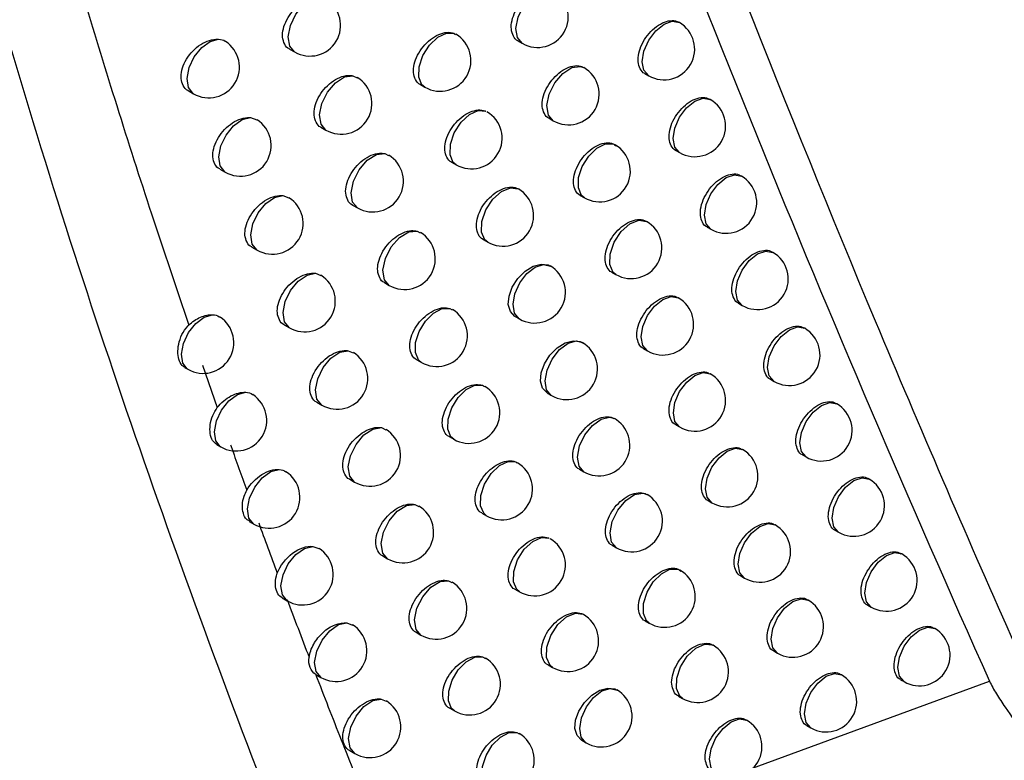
# Model space of a CAD drawing. Header units: millimetres. Extents: x 15458 to 16408, y 10213 to 11277.
# Tile 46 of 54: x 16283 to 16299, y 10952 to 10964. Entities that reach past the tile are written whole.
import ezdxf

# ---------------------------------------------------------------- set-up
doc = ezdxf.new("R2010")
doc.units = ezdxf.units.MM

msp = doc.modelspace()

# ---------------------------------------------------------------- linework, layer by layer
at = {"color": 7, "linetype": 'Continuous', "lineweight": 25}
for p, q in [((16293.847, 10964.374), (16293.837, 10964.379)), ((16290.175, 10964.197), (16290.199, 10964.18)), ((16291.217, 10964.076), (16291.286, 10964.036)), ((16287.49, 10963.942), (16287.572, 10963.895)), ((16288.522, 10963.507), (16288.591, 10963.474)), ((16293.284, 10963.544), (16293.347, 10963.508)), ((16289.623, 10963.364), (16289.698, 10963.321)), ((16285.836, 10963.265), (16285.923, 10963.214)), ((16294.35, 10963.119), (16294.34, 10963.125)), ((16286.853, 10962.825), (16286.959, 10962.789)), ((16291.722, 10962.813), (16291.79, 10962.773)), ((16288.002, 10962.667), (16288.083, 10962.62)), ((16289.044, 10962.236), (16289.104, 10962.205)), ((16293.789, 10962.288), (16293.851, 10962.253)), ((16290.133, 10962.097), (16290.207, 10962.054)), ((16286.355, 10961.985), (16286.44, 10961.935)), ((16294.859, 10961.869), (16294.848, 10961.876)), ((16287.38, 10961.551), (16287.478, 10961.516)), ((16288.518, 10961.396), (16288.598, 10961.351)), ((16292.231, 10961.555), (16292.299, 10961.516)), ((16293.312, 10961.13), (16293.306, 10961.133)), ((16289.571, 10960.971), (16289.621, 10960.942)), ((16294.298, 10961.038), (16294.359, 10961.003)), ((16290.648, 10960.836), (16290.721, 10960.794)), ((16286.877, 10960.711), (16286.962, 10960.662)), ((16295.373, 10960.625), (16295.361, 10960.632)), ((16287.911, 10960.284), (16288.001, 10960.249)), ((16292.745, 10960.302), (16292.812, 10960.264)), ((16289.039, 10960.132), (16289.117, 10960.087)), ((16293.83, 10959.883), (16293.823, 10959.887)), ((16294.813, 10959.794), (16294.873, 10959.759)), ((16290.102, 10959.711), (16290.143, 10959.685)), ((16291.167, 10959.58), (16291.239, 10959.539)), ((16287.404, 10959.443), (16287.487, 10959.395)), ((16295.891, 10959.386), (16295.878, 10959.394)), ((16288.447, 10959.021), (16288.529, 10958.987)), ((16293.264, 10959.055), (16293.33, 10959.017)), ((16289.564, 10958.873), (16289.641, 10958.829)), ((16285.779, 10958.748), (16285.831, 10958.718)), ((16286.07, 10958.784), (16286.311, 10958.093)), ((16294.352, 10958.642), (16294.344, 10958.647)), ((16295.332, 10958.555), (16295.391, 10958.52)), ((16290.639, 10958.456), (16290.67, 10958.434)), ((16291.691, 10958.33), (16291.762, 10958.289)), ((16287.935, 10958.18), (16288.017, 10958.133)), ((16296.414, 10958.153), (16296.4, 10958.161)), ((16288.988, 10957.765), (16289.061, 10957.731)), ((16293.788, 10957.813), (16293.852, 10957.776)), ((16290.093, 10957.62), (16290.169, 10957.576)), ((16286.302, 10957.49), (16286.368, 10957.452)), ((16294.879, 10957.407), (16294.871, 10957.412)), ((16295.856, 10957.321), (16295.914, 10957.287)), ((16291.18, 10957.206), (16291.202, 10957.188)), ((16292.219, 10957.086), (16292.289, 10957.046)), ((16288.471, 10956.924), (16288.551, 10956.877)), ((16296.942, 10956.926), (16296.928, 10956.934)), ((16289.533, 10956.513), (16289.597, 10956.481)), ((16294.316, 10956.577), (16294.379, 10956.54)), ((16290.627, 10956.372), (16290.702, 10956.329)), ((16286.833, 10956.236), (16286.909, 10956.192)), ((16295.411, 10956.177), (16295.402, 10956.182)), ((16296.384, 10956.093), (16296.442, 10956.06)), ((16287.871, 10955.828), (16287.97, 10955.793)), ((16292.752, 10955.847), (16292.821, 10955.807)), ((16289.01, 10955.673), (16289.09, 10955.627)), ((16297.475, 10955.704), (16297.46, 10955.712)), ((16294.849, 10955.347), (16294.911, 10955.311)), ((16290.083, 10955.268), (16290.138, 10955.237)), ((16287.372, 10954.986), (16287.453, 10954.939)), ((16291.165, 10955.13), (16291.239, 10955.088)), ((16295.948, 10954.952), (16295.938, 10954.958)), ((16296.918, 10954.87), (16296.975, 10954.838)), ((16288.425, 10954.58), (16288.517, 10954.545)), ((16293.29, 10954.614), (16293.357, 10954.575)), ((16298.012, 10954.487), (16297.997, 10954.496)), ((16289.554, 10954.428), (16289.632, 10954.382)), ((16294.398, 10954.214), (16294.393, 10954.217)), ((16290.637, 10954.027), (16290.683, 10954)), ((16295.386, 10954.122), (16295.448, 10954.086)), ((16291.708, 10953.894), (16291.78, 10953.853)), ((16287.919, 10953.739), (16288.002, 10953.691)), ((16296.489, 10953.733), (16296.478, 10953.74)), ((16293.601, 10951.686), (16298.907, 10953.627)), ((16297.456, 10953.653), (16297.512, 10953.621)), ((16293.832, 10953.386), (16293.899, 10953.348)), ((16288.984, 10953.337), (16289.067, 10953.303)), ((16290.102, 10953.188), (16290.179, 10953.144)), ((16294.944, 10952.993), (16294.938, 10952.996)), ((16295.928, 10952.903), (16295.99, 10952.867)), ((16291.196, 10952.792), (16291.233, 10952.768)), ((16292.255, 10952.664), (16292.326, 10952.623)), ((16288.473, 10952.496), (16288.555, 10952.449))]:
    msp.add_line(p, q, dxfattribs=at)
at = {"color": 7, "linetype": 'Continuous', "lineweight": 25, "flags": 128}
for points in [[(16287.572, 10963.895), (16287.57, 10963.896), (16287.492, 10963.992), (16287.469, 10964.144), (16287.505, 10964.328), (16287.595, 10964.511), (16287.724, 10964.664), (16287.868, 10964.76), (16288.005, 10964.783)], [(16291.286, 10964.036), (16291.286, 10964.037), (16291.207, 10964.13), (16291.183, 10964.28), (16291.217, 10964.462), (16291.305, 10964.645), (16291.431, 10964.798), (16291.574, 10964.897), (16291.711, 10964.925), (16291.786, 10964.902)], [(16293.347, 10963.508), (16293.347, 10963.508), (16293.27, 10963.596), (16293.243, 10963.736), (16293.27, 10963.908), (16293.347, 10964.085), (16293.461, 10964.24), (16293.597, 10964.349), (16293.732, 10964.396), (16293.847, 10964.374)], [(16289.698, 10963.321), (16289.65, 10963.361), (16289.599, 10963.485), (16289.604, 10963.652), (16289.666, 10963.836), (16289.772, 10964.007), (16289.908, 10964.136), (16290.05, 10964.203), (16290.175, 10964.197)], [(16285.923, 10963.214), (16285.914, 10963.22), (16285.841, 10963.316), (16285.82, 10963.463), (16285.854, 10963.639), (16285.937, 10963.816), (16286.058, 10963.967), (16286.196, 10964.068), (16286.331, 10964.104)], [(16291.79, 10962.773), (16291.712, 10962.865), (16291.687, 10963.019), (16291.723, 10963.205), (16291.815, 10963.392), (16291.946, 10963.546), (16292.094, 10963.641), (16292.232, 10963.66), (16292.29, 10963.639)], [(16288.083, 10962.62), (16288.003, 10962.715), (16287.979, 10962.869), (16288.017, 10963.054), (16288.108, 10963.24), (16288.239, 10963.393), (16288.385, 10963.487), (16288.522, 10963.507)], [(16293.851, 10962.253), (16293.851, 10962.253), (16293.774, 10962.341), (16293.747, 10962.481), (16293.774, 10962.653), (16293.851, 10962.83), (16293.965, 10962.985), (16294.101, 10963.094), (16294.236, 10963.141), (16294.35, 10963.119)], [(16290.207, 10962.054), (16290.161, 10962.093), (16290.108, 10962.218), (16290.114, 10962.388), (16290.177, 10962.575), (16290.287, 10962.747), (16290.425, 10962.875), (16290.568, 10962.939), (16290.693, 10962.927)], [(16286.44, 10961.935), (16286.433, 10961.94), (16286.359, 10962.035), (16286.337, 10962.183), (16286.371, 10962.361), (16286.456, 10962.539), (16286.578, 10962.691), (16286.718, 10962.791), (16286.853, 10962.825)], [(16292.299, 10961.516), (16292.252, 10961.555), (16292.2, 10961.678), (16292.204, 10961.844), (16292.264, 10962.026), (16292.369, 10962.196), (16292.502, 10962.327), (16292.644, 10962.397), (16292.769, 10962.395), (16292.798, 10962.382)], [(16288.598, 10961.351), (16288.519, 10961.444), (16288.494, 10961.599), (16288.532, 10961.787), (16288.626, 10961.974), (16288.758, 10962.127), (16288.907, 10962.22), (16289.044, 10962.236)], [(16294.359, 10961.003), (16294.359, 10961.003), (16294.283, 10961.091), (16294.256, 10961.232), (16294.283, 10961.404), (16294.359, 10961.58), (16294.474, 10961.735), (16294.609, 10961.844), (16294.745, 10961.891), (16294.859, 10961.869)], [(16290.721, 10960.794), (16290.677, 10960.83), (16290.622, 10960.957), (16290.628, 10961.129), (16290.693, 10961.319), (16290.806, 10961.493), (16290.947, 10961.62), (16291.092, 10961.68), (16291.217, 10961.662)], [(16286.962, 10960.662), (16286.956, 10960.665), (16286.881, 10960.761), (16286.858, 10960.91), (16286.893, 10961.089), (16286.979, 10961.269), (16287.103, 10961.421), (16287.244, 10961.521), (16287.38, 10961.551)], [(16292.812, 10960.264), (16292.769, 10960.299), (16292.713, 10960.425), (16292.719, 10960.598), (16292.784, 10960.789), (16292.897, 10960.963), (16293.04, 10961.091), (16293.185, 10961.151), (16293.31, 10961.131), (16293.312, 10961.13)], [(16289.117, 10960.087), (16289.039, 10960.179), (16289.014, 10960.336), (16289.053, 10960.525), (16289.148, 10960.714), (16289.283, 10960.868), (16289.433, 10960.959), (16289.571, 10960.971)], [(16294.873, 10959.759), (16294.873, 10959.759), (16294.796, 10959.847), (16294.769, 10959.988), (16294.796, 10960.16), (16294.873, 10960.336), (16294.987, 10960.491), (16295.123, 10960.6), (16295.258, 10960.647), (16295.373, 10960.625)], [(16291.168, 10959.581), (16291.165, 10959.581), (16291.091, 10959.659), (16291.057, 10959.773), (16291.069, 10959.911), (16291.122, 10960.058), (16291.213, 10960.198), (16291.331, 10960.316), (16291.464, 10960.398), (16291.595, 10960.433), (16291.71, 10960.419), (16291.745, 10960.401), (16291.745, 10960.401)], [(16287.487, 10959.395), (16287.484, 10959.397), (16287.407, 10959.492), (16287.384, 10959.642), (16287.419, 10959.823), (16287.507, 10960.004), (16287.632, 10960.157), (16287.775, 10960.255), (16287.911, 10960.284)], [(16291.239, 10959.539), (16291.233, 10959.542), (16291.159, 10959.634), (16291.135, 10959.778), (16291.166, 10959.951), (16291.245, 10960.127), (16291.362, 10960.279), (16291.498, 10960.385), (16291.633, 10960.428), (16291.745, 10960.401), (16291.745, 10960.401)], [(16293.33, 10959.017), (16293.33, 10959.017), (16293.253, 10959.105), (16293.226, 10959.246), (16293.253, 10959.418), (16293.33, 10959.594), (16293.444, 10959.749), (16293.58, 10959.858), (16293.715, 10959.905), (16293.83, 10959.883)], [(16289.641, 10958.829), (16289.592, 10958.871), (16289.542, 10958.992), (16289.546, 10959.155), (16289.604, 10959.335), (16289.706, 10959.504), (16289.837, 10959.634), (16289.977, 10959.707), (16290.102, 10959.711)], [(16285.831, 10958.718), (16285.821, 10958.724), (16285.749, 10958.819), (16285.728, 10958.965), (16285.761, 10959.139), (16285.843, 10959.315), (16285.962, 10959.466), (16286.099, 10959.569), (16286.233, 10959.607)], [(16295.391, 10958.52), (16295.391, 10958.52), (16295.314, 10958.609), (16295.287, 10958.749), (16295.314, 10958.921), (16295.391, 10959.098), (16295.506, 10959.253), (16295.641, 10959.362), (16295.776, 10959.409), (16295.891, 10959.386)], [(16291.691, 10958.331), (16291.689, 10958.331), (16291.615, 10958.409), (16291.581, 10958.523), (16291.593, 10958.661), (16291.646, 10958.808), (16291.737, 10958.948), (16291.854, 10959.066), (16291.986, 10959.148), (16292.117, 10959.184), (16292.232, 10959.17), (16292.279, 10959.144), (16292.279, 10959.144)], [(16291.762, 10958.289), (16291.759, 10958.291), (16291.683, 10958.383), (16291.658, 10958.529), (16291.69, 10958.705), (16291.772, 10958.885), (16291.893, 10959.038), (16292.032, 10959.142), (16292.168, 10959.179), (16292.262, 10959.155)], [(16288.017, 10958.133), (16288.016, 10958.134), (16287.937, 10958.228), (16287.914, 10958.38), (16287.95, 10958.563), (16288.039, 10958.746), (16288.166, 10958.899), (16288.31, 10958.996), (16288.447, 10959.021)], [(16293.852, 10957.776), (16293.852, 10957.776), (16293.775, 10957.864), (16293.749, 10958.005), (16293.775, 10958.177), (16293.852, 10958.353), (16293.967, 10958.508), (16294.102, 10958.617), (16294.237, 10958.664), (16294.352, 10958.642)], [(16290.169, 10957.576), (16290.122, 10957.616), (16290.07, 10957.739), (16290.075, 10957.904), (16290.134, 10958.086), (16290.239, 10958.256), (16290.372, 10958.387), (16290.513, 10958.457), (16290.639, 10958.456)], [(16286.368, 10957.452), (16286.36, 10957.457), (16286.286, 10957.552), (16286.265, 10957.699), (16286.298, 10957.875), (16286.381, 10958.052), (16286.502, 10958.203), (16286.64, 10958.305), (16286.775, 10958.342)], [(16295.914, 10957.287), (16295.914, 10957.287), (16295.838, 10957.376), (16295.811, 10957.516), (16295.838, 10957.688), (16295.914, 10957.865), (16296.029, 10958.019), (16296.164, 10958.129), (16296.299, 10958.176), (16296.414, 10958.153)], [(16292.289, 10957.046), (16292.211, 10957.137), (16292.186, 10957.286), (16292.219, 10957.467), (16292.305, 10957.649), (16292.429, 10957.803), (16292.572, 10957.904), (16292.709, 10957.935), (16292.789, 10957.912)], [(16288.551, 10956.877), (16288.472, 10956.971), (16288.448, 10957.124), (16288.484, 10957.308), (16288.575, 10957.493), (16288.704, 10957.647), (16288.85, 10957.743), (16288.988, 10957.765)], [(16294.379, 10956.54), (16294.379, 10956.54), (16294.303, 10956.629), (16294.276, 10956.769), (16294.303, 10956.941), (16294.379, 10957.118), (16294.494, 10957.273), (16294.629, 10957.382), (16294.765, 10957.429), (16294.879, 10957.407)], [(16286.909, 10956.192), (16286.902, 10956.196), (16286.828, 10956.291), (16286.805, 10956.439), (16286.839, 10956.616), (16286.924, 10956.795), (16287.045, 10956.947), (16287.185, 10957.048), (16287.32, 10957.082)], [(16290.702, 10956.329), (16290.656, 10956.368), (16290.603, 10956.491), (16290.608, 10956.659), (16290.668, 10956.843), (16290.776, 10957.015), (16290.912, 10957.145), (16291.054, 10957.212), (16291.18, 10957.206)], [(16296.442, 10956.06), (16296.442, 10956.06), (16296.365, 10956.148), (16296.339, 10956.289), (16296.365, 10956.46), (16296.442, 10956.637), (16296.557, 10956.792), (16296.692, 10956.901), (16296.827, 10956.948), (16296.942, 10956.926)], [(16292.821, 10955.807), (16292.743, 10955.897), (16292.718, 10956.049), (16292.753, 10956.234), (16292.843, 10956.42), (16292.972, 10956.575), (16293.118, 10956.672), (16293.257, 10956.695), (16293.321, 10956.673)], [(16289.09, 10955.627), (16289.011, 10955.719), (16288.986, 10955.873), (16289.024, 10956.06), (16289.116, 10956.247), (16289.247, 10956.401), (16289.395, 10956.495), (16289.533, 10956.513)], [(16294.911, 10955.311), (16294.911, 10955.311), (16294.835, 10955.399), (16294.808, 10955.539), (16294.835, 10955.711), (16294.911, 10955.888), (16295.026, 10956.043), (16295.161, 10956.152), (16295.297, 10956.199), (16295.411, 10956.177)], [(16291.239, 10955.088), (16291.195, 10955.125), (16291.14, 10955.249), (16291.145, 10955.419), (16291.208, 10955.607), (16291.318, 10955.78), (16291.456, 10955.909), (16291.601, 10955.973), (16291.726, 10955.961)], [(16287.453, 10954.939), (16287.449, 10954.941), (16287.373, 10955.036), (16287.35, 10955.184), (16287.384, 10955.363), (16287.47, 10955.544), (16287.593, 10955.696), (16287.734, 10955.796), (16287.871, 10955.828)], [(16296.975, 10954.838), (16296.975, 10954.838), (16296.898, 10954.926), (16296.871, 10955.066), (16296.898, 10955.238), (16296.975, 10955.415), (16297.09, 10955.57), (16297.225, 10955.679), (16297.36, 10955.726), (16297.475, 10955.704)], [(16293.357, 10954.575), (16293.311, 10954.614), (16293.26, 10954.734), (16293.262, 10954.898), (16293.32, 10955.079), (16293.422, 10955.249), (16293.554, 10955.381), (16293.694, 10955.454), (16293.821, 10955.457), (16293.857, 10955.441)], [(16289.632, 10954.382), (16289.555, 10954.473), (16289.529, 10954.629), (16289.567, 10954.818), (16289.661, 10955.006), (16289.795, 10955.16), (16289.944, 10955.253), (16290.083, 10955.268)], [(16295.448, 10954.086), (16295.448, 10954.086), (16295.371, 10954.174), (16295.345, 10954.315), (16295.371, 10954.487), (16295.448, 10954.664), (16295.563, 10954.818), (16295.698, 10954.927), (16295.833, 10954.974), (16295.948, 10954.952)], [(16291.78, 10953.853), (16291.738, 10953.887), (16291.682, 10954.013), (16291.687, 10954.186), (16291.751, 10954.376), (16291.865, 10954.551), (16292.006, 10954.679), (16292.152, 10954.739), (16292.277, 10954.72)], [(16288.002, 10953.691), (16288, 10953.692), (16287.922, 10953.786), (16287.899, 10953.936), (16287.934, 10954.117), (16288.021, 10954.298), (16288.146, 10954.452), (16288.288, 10954.551), (16288.425, 10954.58)], [(16297.512, 10953.621), (16297.512, 10953.621), (16297.436, 10953.709), (16297.409, 10953.85), (16297.436, 10954.022), (16297.512, 10954.198), (16297.627, 10954.353), (16297.762, 10954.462), (16297.898, 10954.509), (16298.012, 10954.487)], [(16293.899, 10953.348), (16293.856, 10953.383), (16293.801, 10953.507), (16293.805, 10953.677), (16293.867, 10953.865), (16293.976, 10954.038), (16294.115, 10954.168), (16294.26, 10954.233), (16294.386, 10954.221), (16294.398, 10954.214)], [(16290.179, 10953.144), (16290.131, 10953.185), (16290.081, 10953.306), (16290.085, 10953.468), (16290.141, 10953.647), (16290.242, 10953.815), (16290.372, 10953.947), (16290.511, 10954.021), (16290.637, 10954.027)], [(16295.99, 10952.867), (16295.989, 10952.867), (16295.913, 10952.956), (16295.886, 10953.096), (16295.913, 10953.268), (16295.989, 10953.445), (16296.104, 10953.599), (16296.239, 10953.709), (16296.375, 10953.756), (16296.489, 10953.733)], [(16292.255, 10952.665), (16292.252, 10952.665), (16292.178, 10952.743), (16292.145, 10952.857), (16292.156, 10952.995), (16292.21, 10953.142), (16292.301, 10953.282), (16292.419, 10953.4), (16292.551, 10953.482), (16292.682, 10953.517), (16292.797, 10953.503), (16292.833, 10953.484), (16292.833, 10953.484)], [(16292.326, 10952.623), (16292.323, 10952.625), (16292.247, 10952.716), (16292.223, 10952.859), (16292.252, 10953.033), (16292.332, 10953.21), (16292.449, 10953.363), (16292.585, 10953.469), (16292.72, 10953.512), (16292.833, 10953.484), (16292.833, 10953.484)], [(16288.555, 10952.449), (16288.476, 10952.543), (16288.452, 10952.694), (16288.487, 10952.876), (16288.576, 10953.059), (16288.703, 10953.213), (16288.847, 10953.311), (16288.984, 10953.337)], [(16294.444, 10952.127), (16294.444, 10952.127), (16294.368, 10952.215), (16294.341, 10952.356), (16294.368, 10952.527), (16294.444, 10952.704), (16294.559, 10952.859), (16294.694, 10952.968), (16294.83, 10953.015), (16294.944, 10952.993)], [(16290.731, 10951.911), (16290.684, 10951.951), (16290.633, 10952.072), (16290.636, 10952.236), (16290.694, 10952.417), (16290.797, 10952.587), (16290.929, 10952.718), (16291.07, 10952.79), (16291.196, 10952.792)]]:
    msp.add_lwpolyline(points, dxfattribs=at)
at = {"color": 7, "linetype": 'Continuous', "lineweight": 25}
for centre, start, end in [((16291.536, 10964.469), 240.0027, 60.0027), ((16287.822, 10964.328), 240.0027, 58.2383), ((16293.597, 10963.941), 240.0027, 60.0027), ((16289.948, 10963.754), 240.0027, 59.5302), ((16286.173, 10963.647), 240.0027, 56.828), ((16292.04, 10963.206), 240.0027, 60.0027), ((16288.333, 10963.053), 240.0027, 58.4873), ((16294.101, 10962.686), 240.0027, 60.0027), ((16290.457, 10962.487), 240.0027, 59.6782), ((16286.69, 10962.368), 240.0027, 57.3749), ((16292.548, 10961.949), 240.0027, 60.0027), ((16288.848, 10961.784), 240.0027, 58.7291), ((16294.609, 10961.436), 240.0027, 60.0027), ((16290.971, 10961.227), 240.0027, 59.7777), ((16287.212, 10961.095), 240.0027, 57.632), ((16293.062, 10960.697), 240.0027, 60.0027), ((16289.367, 10960.52), 240.0027, 58.9611), ((16295.123, 10960.192), 240.0027, 60.0027), ((16291.489, 10959.972), 240.0027, 60.0027), ((16287.737, 10959.828), 240.0027, 57.8861), ((16293.58, 10959.45), 240.0027, 60.0027), ((16289.891, 10959.262), 240.0027, 59.1796), ((16286.081, 10959.151), 240.0027, 56.6248), ((16295.641, 10958.953), 240.0027, 60.0027), ((16292.012, 10958.722), 240.0027, 60.0027), ((16288.267, 10958.566), 240.0027, 58.1367), ((16294.102, 10958.209), 240.0027, 60.0027), ((16290.419, 10958.009), 240.0027, 59.3797), ((16286.618, 10957.885), 240.0027, 56.8282), ((16296.164, 10957.72), 240.0027, 60.0027), ((16292.539, 10957.479), 240.0027, 55.6885), ((16292.539, 10957.479), 55.6885, 60.0027), ((16288.801, 10957.31), 240.0027, 58.3826), ((16294.629, 10956.974), 240.0027, 60.0027), ((16290.952, 10956.762), 240.0027, 59.5543), ((16287.159, 10956.626), 240.0027, 57.0122), ((16296.692, 10956.493), 240.0027, 60.0027), ((16293.071, 10956.24), 240.0027, 60.0027), ((16289.34, 10956.06), 240.0027, 58.6226), ((16295.161, 10955.744), 240.0027, 60.0027), ((16291.489, 10955.521), 240.0027, 59.6938), ((16287.703, 10955.372), 240.0027, 57.6108), ((16297.225, 10955.271), 240.0027, 60.0027), ((16293.607, 10955.008), 240.0027, 60.0027), ((16289.882, 10954.815), 240.0027, 58.8546), ((16295.698, 10954.519), 240.0027, 60.0027), ((16292.03, 10954.286), 240.0027, 59.7846), ((16288.252, 10954.124), 240.0027, 57.8598), ((16297.762, 10954.054), 240.0027, 60.0027), ((16294.148, 10953.781), 240.0027, 60.0027), ((16290.429, 10953.577), 240.0027, 59.0757), ((16296.239, 10953.3), 240.0027, 60.0027), ((16292.576, 10953.056), 240.0027, 60.0027), ((16288.805, 10952.882), 240.0027, 58.1057), ((16294.694, 10952.56), 240.0027, 60.0027), ((16290.981, 10952.344), 240.0027, 59.2817)]:
    msp.add_arc(centre, 0.5, start, end, dxfattribs=at)
for points, knots in [([(16288.591, 10948.081), (16288.48, 10948.352), (16287.922, 10949.707), (16285.658, 10955.466), (16282.312, 10965.268), (16280.233, 10974.447), (16279.24, 10978.827)], [0, 0, 0, 0, 0.028073, 0.140368, 0.589777, 1, 1, 1, 1]), ([(16281.431, 10975.013), (16281.516, 10974.645), (16281.686, 10973.904), (16281.953, 10972.791), (16282.231, 10971.668), (16282.52, 10970.534), (16282.82, 10969.391), (16283.133, 10968.238), (16283.458, 10967.076), (16283.795, 10965.905), (16284.198, 10964.548), (16284.676, 10962.994), (16285.242, 10961.228), (16285.642, 10960.041), (16285.846, 10959.437)], [0, 0, 0, 0, 0.0685209, 0.1380085, 0.2084668, 0.2798998, 0.3523119, 0.4257075, 0.5000914, 0.5754685, 0.6518442, 0.7634323, 0.879476, 1, 1, 1, 1]), ([(16291.571, 10971.708), (16292.707, 10968.606), (16293.885, 10965.547), (16296.332, 10959.516), (16297.598, 10956.547), (16298.907, 10953.627)], [0, 0, 0, 0, 0.5, 0.5, 1, 1, 1, 1]), ([(16301.564, 10949.304), (16301.37, 10949.72), (16301.174, 10950.139), (16300.787, 10950.977), (16300.594, 10951.397), (16300.018, 10952.659), (16299.638, 10953.505), (16298.509, 10956.054), (16297.771, 10957.77), (16295.6, 10962.964), (16294.21, 10966.491), (16292.876, 10970.082)], [0, 0, 0, 0, 0.0625, 0.0625, 0.125, 0.125, 0.25, 0.25, 0.5, 0.5, 1, 1, 1, 1]), ([(16291.217, 10964.077), (16291.216, 10964.077), (16291.18, 10964.087), (16291.136, 10964.152), (16291.099, 10964.264), (16291.111, 10964.406), (16291.165, 10964.556), (16291.257, 10964.7), (16291.377, 10964.82), (16291.511, 10964.904), (16291.642, 10964.939), (16291.735, 10964.933), (16291.773, 10964.907), (16291.781, 10964.901)], [0, 0, 0, 0, 0.0025196, 0.1099544, 0.2166782, 0.3229903, 0.4293861, 0.5363167, 0.6439778, 0.7522267, 0.8606617, 0.9688184, 1, 1, 1, 1]), ([(16287.491, 10963.943), (16287.49, 10963.943), (16287.452, 10963.954), (16287.406, 10964.02), (16287.369, 10964.132), (16287.382, 10964.274), (16287.439, 10964.421), (16287.534, 10964.562), (16287.658, 10964.68), (16287.797, 10964.761), (16287.917, 10964.792), (16287.982, 10964.786), (16288.005, 10964.783)], [0, 0, 0, 0, 0.003394, 0.119771, 0.234725, 0.348844, 0.463091, 0.578361, 0.695078, 0.813019, 0.931409, 1, 1, 1, 1]), ([(16293.284, 10963.544), (16293.283, 10963.545), (16293.248, 10963.554), (16293.204, 10963.618), (16293.168, 10963.73), (16293.179, 10963.873), (16293.232, 10964.024), (16293.322, 10964.169), (16293.439, 10964.29), (16293.571, 10964.376), (16293.699, 10964.412), (16293.791, 10964.409), (16293.826, 10964.381), (16293.834, 10964.374)], [0, 0, 0, 0, 0.0022398, 0.1096751, 0.2166403, 0.3233331, 0.4300848, 0.5371951, 0.6447871, 0.7527567, 0.860836, 0.9687268, 1, 1, 1, 1]), ([(16289.623, 10963.364), (16289.622, 10963.365), (16289.585, 10963.375), (16289.541, 10963.44), (16289.504, 10963.552), (16289.516, 10963.694), (16289.572, 10963.843), (16289.665, 10963.985), (16289.787, 10964.104), (16289.923, 10964.187), (16290.058, 10964.223), (16290.139, 10964.212), (16290.174, 10964.198), (16290.175, 10964.197)], [0, 0, 0, 0, 0.002871, 0.113369, 0.222884, 0.331827, 0.440877, 0.550656, 0.661443, 0.773061, 0.884959, 0.996485, 1, 1, 1, 1]), ([(16285.836, 10963.265), (16285.835, 10963.266), (16285.797, 10963.277), (16285.75, 10963.343), (16285.713, 10963.456), (16285.727, 10963.597), (16285.784, 10963.743), (16285.88, 10963.883), (16286.006, 10963.999), (16286.148, 10964.079), (16286.259, 10964.106), (16286.316, 10964.104), (16286.331, 10964.104)], [0, 0, 0, 0, 0.003829, 0.123713, 0.241752, 0.358699, 0.475788, 0.594167, 0.714405, 0.836249, 0.958721, 1, 1, 1, 1]), ([(16286.331, 10964.104), (16286.372, 10964.1), (16286.417, 10964.095), (16286.444, 10964.066), (16286.445, 10964.064)], [0, 0, 0, 0, 0.9302651, 1, 1, 1, 1]), ([(16291.722, 10962.813), (16291.721, 10962.814), (16291.685, 10962.824), (16291.641, 10962.888), (16291.604, 10963), (16291.616, 10963.142), (16291.67, 10963.293), (16291.762, 10963.436), (16291.881, 10963.557), (16292.015, 10963.641), (16292.145, 10963.676), (16292.239, 10963.672), (16292.275, 10963.644), (16292.283, 10963.637)], [0, 0, 0, 0, 0.002479, 0.109918, 0.216688, 0.323074, 0.429541, 0.536513, 0.644173, 0.752382, 0.860763, 0.96888, 1, 1, 1, 1]), ([(16288.003, 10962.667), (16288.002, 10962.668), (16287.964, 10962.678), (16287.919, 10962.744), (16287.882, 10962.856), (16287.895, 10962.998), (16287.951, 10963.146), (16288.046, 10963.286), (16288.169, 10963.405), (16288.308, 10963.486), (16288.431, 10963.518), (16288.497, 10963.51), (16288.522, 10963.507)], [0, 0, 0, 0, 0.0033088, 0.1187988, 0.2329552, 0.3463323, 0.4598385, 0.5743105, 0.690143, 0.807118, 0.9245063, 1, 1, 1, 1]), ([(16293.789, 10962.289), (16293.788, 10962.289), (16293.753, 10962.299), (16293.709, 10962.362), (16293.673, 10962.474), (16293.684, 10962.617), (16293.737, 10962.769), (16293.827, 10962.914), (16293.943, 10963.035), (16294.074, 10963.121), (16294.202, 10963.157), (16294.294, 10963.155), (16294.329, 10963.126), (16294.337, 10963.12)], [0, 0, 0, 0, 0.002208, 0.10964, 0.216632, 0.32337, 0.430164, 0.537295, 0.644877, 0.75281, 0.860844, 0.968701, 1, 1, 1, 1]), ([(16290.134, 10962.098), (16290.133, 10962.098), (16290.096, 10962.108), (16290.051, 10962.173), (16290.015, 10962.285), (16290.027, 10962.427), (16290.082, 10962.576), (16290.175, 10962.719), (16290.296, 10962.838), (16290.432, 10962.921), (16290.567, 10962.957), (16290.651, 10962.946), (16290.689, 10962.929), (16290.693, 10962.927)], [0, 0, 0, 0, 0.0027901, 0.1120574, 0.2204078, 0.3282286, 0.4361537, 0.544762, 0.6543125, 0.7646333, 0.8752107, 0.9854357, 1, 1, 1, 1]), ([(16286.355, 10961.986), (16286.354, 10961.986), (16286.315, 10961.997), (16286.269, 10962.063), (16286.232, 10962.176), (16286.246, 10962.317), (16286.303, 10962.464), (16286.399, 10962.603), (16286.524, 10962.72), (16286.665, 10962.8), (16286.778, 10962.828), (16286.837, 10962.826), (16286.853, 10962.825)], [0, 0, 0, 0, 0.003739, 0.122892, 0.240312, 0.356709, 0.473251, 0.591017, 0.710537, 0.831562, 0.953166, 1, 1, 1, 1]), ([(16292.231, 10961.555), (16292.231, 10961.555), (16292.194, 10961.565), (16292.151, 10961.63), (16292.114, 10961.741), (16292.126, 10961.884), (16292.18, 10962.034), (16292.271, 10962.178), (16292.39, 10962.299), (16292.523, 10962.383), (16292.654, 10962.419), (16292.758, 10962.412), (16292.8, 10962.375), (16292.816, 10962.361)], [0, 0, 0, 0, 0.0023634, 0.1064316, 0.2098921, 0.3130036, 0.4161921, 0.5198428, 0.6241192, 0.7288943, 0.8338222, 0.9385075, 1, 1, 1, 1]), ([(16288.519, 10961.397), (16288.518, 10961.397), (16288.48, 10961.408), (16288.435, 10961.473), (16288.398, 10961.586), (16288.411, 10961.727), (16288.467, 10961.875), (16288.562, 10962.016), (16288.685, 10962.135), (16288.823, 10962.216), (16288.948, 10962.25), (16289.016, 10962.24), (16289.044, 10962.236)], [0, 0, 0, 0, 0.003225, 0.117787, 0.231099, 0.343686, 0.456401, 0.570028, 0.684933, 0.800904, 0.917254, 1, 1, 1, 1]), ([(16294.298, 10961.039), (16294.298, 10961.039), (16294.262, 10961.049), (16294.219, 10961.112), (16294.183, 10961.224), (16294.194, 10961.367), (16294.247, 10961.519), (16294.336, 10961.664), (16294.452, 10961.786), (16294.583, 10961.872), (16294.71, 10961.908), (16294.802, 10961.906), (16294.837, 10961.877), (16294.845, 10961.871)], [0, 0, 0, 0, 0.0021779, 0.1096065, 0.2166239, 0.3234043, 0.4302387, 0.5373889, 0.6449604, 0.7528596, 0.8608512, 0.9686762, 1, 1, 1, 1]), ([(16290.648, 10960.836), (16290.647, 10960.837), (16290.611, 10960.847), (16290.566, 10960.911), (16290.53, 10961.024), (16290.542, 10961.166), (16290.597, 10961.315), (16290.69, 10961.458), (16290.81, 10961.577), (16290.946, 10961.66), (16291.08, 10961.696), (16291.169, 10961.686), (16291.209, 10961.666), (16291.217, 10961.662)], [0, 0, 0, 0, 0.00271, 0.110661, 0.217759, 0.324366, 0.431075, 0.538424, 0.646651, 0.755593, 0.864768, 0.973612, 1, 1, 1, 1]), ([(16286.878, 10960.712), (16286.876, 10960.712), (16286.838, 10960.723), (16286.792, 10960.789), (16286.755, 10960.902), (16286.769, 10961.043), (16286.826, 10961.19), (16286.922, 10961.33), (16287.047, 10961.447), (16287.187, 10961.527), (16287.302, 10961.556), (16287.362, 10961.553), (16287.38, 10961.551)], [0, 0, 0, 0, 0.003651, 0.122044, 0.238809, 0.354619, 0.470574, 0.58769, 0.70646, 0.82664, 0.947353, 1, 1, 1, 1]), ([(16292.746, 10960.303), (16292.745, 10960.303), (16292.709, 10960.313), (16292.665, 10960.377), (16292.629, 10960.489), (16292.64, 10960.631), (16292.694, 10960.782), (16292.785, 10960.926), (16292.903, 10961.047), (16293.036, 10961.132), (16293.166, 10961.166), (16293.26, 10961.164), (16293.295, 10961.135), (16293.302, 10961.128)], [0, 0, 0, 0, 0.002402, 0.109835, 0.21668, 0.323187, 0.429771, 0.536806, 0.644448, 0.752571, 0.86084, 0.968871, 1, 1, 1, 1]), ([(16289.039, 10960.132), (16289.038, 10960.133), (16289.001, 10960.143), (16288.956, 10960.208), (16288.919, 10960.321), (16288.932, 10960.462), (16288.988, 10960.611), (16289.082, 10960.752), (16289.205, 10960.871), (16289.342, 10960.952), (16289.471, 10960.987), (16289.54, 10960.976), (16289.571, 10960.971)], [0, 0, 0, 0, 0.0031414, 0.1167306, 0.2291511, 0.3408958, 0.4527668, 0.5654983, 0.6794284, 0.7943535, 0.909626, 1, 1, 1, 1]), ([(16294.813, 10959.794), (16294.812, 10959.794), (16294.777, 10959.804), (16294.734, 10959.868), (16294.697, 10959.979), (16294.708, 10960.122), (16294.761, 10960.274), (16294.85, 10960.42), (16294.966, 10960.542), (16295.096, 10960.628), (16295.223, 10960.664), (16295.315, 10960.662), (16295.35, 10960.634), (16295.357, 10960.627)], [0, 0, 0, 0, 0.002149, 0.109575, 0.216616, 0.323437, 0.430309, 0.537477, 0.645039, 0.752905, 0.860857, 0.968652, 1, 1, 1, 1]), ([(16287.405, 10959.443), (16287.403, 10959.444), (16287.365, 10959.455), (16287.32, 10959.52), (16287.283, 10959.633), (16287.296, 10959.774), (16287.353, 10959.921), (16287.448, 10960.062), (16287.573, 10960.179), (16287.713, 10960.26), (16287.829, 10960.29), (16287.891, 10960.285), (16287.911, 10960.284)], [0, 0, 0, 0, 0.003563, 0.121166, 0.23724, 0.352423, 0.46775, 0.584178, 0.702164, 0.821471, 0.941268, 1, 1, 1, 1]), ([(16293.264, 10959.055), (16293.264, 10959.056), (16293.228, 10959.065), (16293.184, 10959.129), (16293.148, 10959.241), (16293.159, 10959.384), (16293.213, 10959.535), (16293.304, 10959.679), (16293.422, 10959.8), (16293.554, 10959.885), (16293.683, 10959.92), (16293.777, 10959.918), (16293.812, 10959.889), (16293.819, 10959.882)], [0, 0, 0, 0, 0.002365, 0.109794, 0.21667, 0.323231, 0.429866, 0.536926, 0.644557, 0.752637, 0.860851, 0.968841, 1, 1, 1, 1]), ([(16289.564, 10958.874), (16289.563, 10958.874), (16289.526, 10958.884), (16289.481, 10958.949), (16289.445, 10959.062), (16289.457, 10959.203), (16289.513, 10959.352), (16289.607, 10959.494), (16289.729, 10959.613), (16289.866, 10959.694), (16289.998, 10959.73), (16290.069, 10959.717), (16290.102, 10959.711)], [0, 0, 0, 0, 0.003059, 0.115627, 0.227102, 0.337948, 0.448918, 0.5607, 0.673605, 0.787438, 0.901588, 1, 1, 1, 1]), ([(16285.846, 10959.437), (16285.904, 10959.492), (16285.971, 10959.538), (16286.106, 10959.597), (16286.173, 10959.611), (16286.233, 10959.607)], [0, 0, 0, 0, 0.5, 0.5, 1, 1, 1, 1]), ([(16286.233, 10959.607), (16286.275, 10959.603), (16286.323, 10959.599), (16286.351, 10959.569), (16286.355, 10959.566)], [0, 0, 0, 0, 0.8808129, 1, 1, 1, 1]), ([(16285.782, 10958.753), (16285.773, 10958.757), (16285.733, 10958.772), (16285.691, 10958.848), (16285.663, 10958.973), (16285.676, 10959.127), (16285.729, 10959.285), (16285.795, 10959.388), (16285.84, 10959.432), (16285.846, 10959.437)], [0, 0, 0, 0, 0.057532, 0.241293, 0.424577, 0.608117, 0.792409, 0.974962, 1, 1, 1, 1]), ([(16295.332, 10958.555), (16295.331, 10958.555), (16295.296, 10958.565), (16295.253, 10958.628), (16295.217, 10958.74), (16295.228, 10958.883), (16295.28, 10959.035), (16295.369, 10959.181), (16295.485, 10959.303), (16295.615, 10959.39), (16295.741, 10959.426), (16295.833, 10959.424), (16295.867, 10959.395), (16295.875, 10959.389)], [0, 0, 0, 0, 0.002121, 0.109544, 0.216609, 0.323468, 0.430375, 0.53756, 0.645112, 0.752948, 0.860862, 0.968629, 1, 1, 1, 1]), ([(16287.936, 10958.181), (16287.935, 10958.181), (16287.897, 10958.192), (16287.851, 10958.258), (16287.814, 10958.37), (16287.827, 10958.511), (16287.884, 10958.659), (16287.979, 10958.8), (16288.103, 10958.917), (16288.243, 10958.998), (16288.362, 10959.029), (16288.425, 10959.023), (16288.447, 10959.021)], [0, 0, 0, 0, 0.0034759, 0.1202567, 0.2356017, 0.3501145, 0.4647722, 0.580472, 0.6976388, 0.8160414, 0.9348948, 1, 1, 1, 1]), ([(16293.788, 10957.814), (16293.787, 10957.814), (16293.751, 10957.824), (16293.708, 10957.888), (16293.672, 10957.999), (16293.683, 10958.142), (16293.736, 10958.293), (16293.827, 10958.438), (16293.945, 10958.559), (16294.077, 10958.644), (16294.205, 10958.679), (16294.298, 10958.677), (16294.333, 10958.648), (16294.341, 10958.642)], [0, 0, 0, 0, 0.002329, 0.109754, 0.21666, 0.323272, 0.429956, 0.537039, 0.644658, 0.752698, 0.860861, 0.968812, 1, 1, 1, 1]), ([(16286.311, 10958.093), (16286.374, 10958.172), (16286.454, 10958.238), (16286.616, 10958.326), (16286.702, 10958.347), (16286.775, 10958.342)], [0, 0, 0, 0, 0.5, 0.5, 1, 1, 1, 1]), ([(16290.094, 10957.62), (16290.093, 10957.621), (16290.055, 10957.631), (16290.011, 10957.696), (16289.974, 10957.808), (16289.987, 10957.95), (16290.042, 10958.099), (16290.136, 10958.241), (16290.258, 10958.36), (16290.394, 10958.442), (16290.529, 10958.479), (16290.603, 10958.463), (16290.639, 10958.456)], [0, 0, 0, 0, 0.002977, 0.11447, 0.224941, 0.334828, 0.444837, 0.555609, 0.667433, 0.780122, 0.893102, 1, 1, 1, 1]), ([(16286.775, 10958.342), (16286.816, 10958.338), (16286.861, 10958.333), (16286.888, 10958.304), (16286.89, 10958.302)], [0, 0, 0, 0, 0.922703, 1, 1, 1, 1]), ([(16295.856, 10957.322), (16295.855, 10957.322), (16295.82, 10957.331), (16295.777, 10957.395), (16295.741, 10957.506), (16295.752, 10957.65), (16295.804, 10957.802), (16295.893, 10957.947), (16296.008, 10958.07), (16296.138, 10958.157), (16296.264, 10958.193), (16296.355, 10958.191), (16296.39, 10958.163), (16296.397, 10958.156)], [0, 0, 0, 0, 0.002094, 0.109516, 0.216602, 0.323496, 0.430437, 0.537637, 0.64518, 0.752987, 0.860865, 0.968607, 1, 1, 1, 1]), ([(16286.303, 10957.492), (16286.279, 10957.51), (16286.228, 10957.549), (16286.191, 10957.663), (16286.19, 10957.807), (16286.226, 10957.961), (16286.284, 10958.051), (16286.311, 10958.093)], [0, 0, 0, 0, 0.1910192, 0.3985147, 0.605918, 0.8137559, 1, 1, 1, 1]), ([(16292.22, 10957.086), (16292.219, 10957.087), (16292.182, 10957.097), (16292.139, 10957.161), (16292.102, 10957.273), (16292.114, 10957.415), (16292.168, 10957.565), (16292.261, 10957.709), (16292.38, 10957.829), (16292.514, 10957.913), (16292.646, 10957.948), (16292.738, 10957.942), (16292.776, 10957.916), (16292.785, 10957.911)], [0, 0, 0, 0, 0.0025641, 0.1099768, 0.2166813, 0.3229844, 0.4293821, 0.5363212, 0.6439928, 0.7522512, 0.8606921, 0.9688479, 1, 1, 1, 1]), ([(16288.471, 10956.924), (16288.47, 10956.925), (16288.432, 10956.936), (16288.387, 10957.001), (16288.35, 10957.113), (16288.363, 10957.255), (16288.419, 10957.402), (16288.514, 10957.543), (16288.638, 10957.661), (16288.777, 10957.742), (16288.898, 10957.774), (16288.963, 10957.767), (16288.988, 10957.765)], [0, 0, 0, 0, 0.00339, 0.119313, 0.233889, 0.347688, 0.461631, 0.576561, 0.692871, 0.810336, 0.928216, 1, 1, 1, 1]), ([(16286.526, 10957.487), (16286.529, 10957.477), (16286.618, 10957.229), (16286.707, 10956.982), (16286.792, 10956.745)], [0, 0, 0, 0, 0.039856, 1, 1, 1, 1]), ([(16294.316, 10956.578), (16294.315, 10956.578), (16294.28, 10956.588), (16294.236, 10956.652), (16294.2, 10956.763), (16294.211, 10956.906), (16294.265, 10957.057), (16294.355, 10957.202), (16294.472, 10957.323), (16294.604, 10957.409), (16294.732, 10957.444), (16294.825, 10957.442), (16294.86, 10957.413), (16294.867, 10957.407)], [0, 0, 0, 0, 0.002295, 0.109716, 0.216651, 0.323311, 0.43004, 0.537146, 0.644754, 0.752755, 0.860869, 0.968783, 1, 1, 1, 1]), ([(16290.627, 10956.373), (16290.626, 10956.373), (16290.589, 10956.384), (16290.545, 10956.448), (16290.508, 10956.56), (16290.521, 10956.702), (16290.576, 10956.851), (16290.67, 10956.994), (16290.791, 10957.113), (16290.927, 10957.196), (16291.062, 10957.231), (16291.143, 10957.221), (16291.178, 10957.206), (16291.18, 10957.206)], [0, 0, 0, 0, 0.002896, 0.113245, 0.222641, 0.331494, 0.440466, 0.550156, 0.660831, 0.772309, 0.884054, 0.995426, 1, 1, 1, 1]), ([(16286.792, 10956.745), (16286.852, 10956.846), (16286.94, 10956.938), (16287.131, 10957.059), (16287.235, 10957.09), (16287.32, 10957.082)], [0, 0, 0, 0, 0.5, 0.5, 1, 1, 1, 1]), ([(16287.32, 10957.082), (16287.362, 10957.077), (16287.404, 10957.073), (16287.43, 10957.045), (16287.43, 10957.044)], [0, 0, 0, 0, 0.970388, 1, 1, 1, 1]), ([(16296.385, 10956.094), (16296.384, 10956.094), (16296.349, 10956.103), (16296.306, 10956.167), (16296.27, 10956.278), (16296.281, 10956.421), (16296.333, 10956.574), (16296.421, 10956.72), (16296.536, 10956.842), (16296.665, 10956.929), (16296.791, 10956.965), (16296.882, 10956.964), (16296.917, 10956.936), (16296.925, 10956.929)], [0, 0, 0, 0, 0.002068, 0.109488, 0.216596, 0.323524, 0.430495, 0.53771, 0.645244, 0.753023, 0.860868, 0.968586, 1, 1, 1, 1]), ([(16286.836, 10956.242), (16286.82, 10956.25), (16286.773, 10956.274), (16286.731, 10956.364), (16286.715, 10956.496), (16286.737, 10956.633), (16286.777, 10956.713), (16286.792, 10956.745)], [0, 0, 0, 0, 0.129331, 0.36789, 0.606933, 0.846017, 1, 1, 1, 1]), ([(16292.753, 10955.848), (16292.752, 10955.848), (16292.716, 10955.858), (16292.672, 10955.922), (16292.635, 10956.034), (16292.647, 10956.176), (16292.701, 10956.327), (16292.793, 10956.47), (16292.912, 10956.591), (16293.046, 10956.675), (16293.177, 10956.71), (16293.27, 10956.705), (16293.307, 10956.678), (16293.315, 10956.672)], [0, 0, 0, 0, 0.002523, 0.109938, 0.216688, 0.323061, 0.429526, 0.536504, 0.644172, 0.75239, 0.860777, 0.968892, 1, 1, 1, 1]), ([(16289.011, 10955.673), (16289.009, 10955.674), (16288.972, 10955.685), (16288.927, 10955.75), (16288.89, 10955.862), (16288.903, 10956.004), (16288.959, 10956.152), (16289.054, 10956.293), (16289.177, 10956.411), (16289.315, 10956.492), (16289.439, 10956.525), (16289.506, 10956.517), (16289.533, 10956.513)], [0, 0, 0, 0, 0.003304, 0.118332, 0.232095, 0.345135, 0.458317, 0.572432, 0.687844, 0.804337, 0.921211, 1, 1, 1, 1]), ([(16286.987, 10956.211), (16287.037, 10956.075), (16287.137, 10955.801), (16287.239, 10955.528), (16287.29, 10955.39)], [0, 0, 0, 0, 0.496455, 1, 1, 1, 1]), ([(16294.849, 10955.347), (16294.848, 10955.347), (16294.813, 10955.357), (16294.769, 10955.421), (16294.733, 10955.533), (16294.744, 10955.676), (16294.797, 10955.827), (16294.888, 10955.972), (16295.004, 10956.093), (16295.136, 10956.179), (16295.264, 10956.214), (16295.356, 10956.212), (16295.391, 10956.184), (16295.399, 10956.177)], [0, 0, 0, 0, 0.002261, 0.10968, 0.216643, 0.323348, 0.430119, 0.537245, 0.644843, 0.752807, 0.860876, 0.968756, 1, 1, 1, 1]), ([(16291.165, 10955.131), (16291.164, 10955.131), (16291.128, 10955.142), (16291.083, 10955.206), (16291.047, 10955.318), (16291.059, 10955.46), (16291.114, 10955.61), (16291.207, 10955.752), (16291.328, 10955.872), (16291.464, 10955.955), (16291.599, 10955.99), (16291.683, 10955.98), (16291.721, 10955.963), (16291.726, 10955.961)], [0, 0, 0, 0, 0.002815, 0.111939, 0.220175, 0.327906, 0.435753, 0.544275, 0.653716, 0.763905, 0.874338, 0.984417, 1, 1, 1, 1]), ([(16287.29, 10955.39), (16287.337, 10955.512), (16287.429, 10955.633), (16287.648, 10955.798), (16287.771, 10955.839), (16287.871, 10955.828)], [0, 0, 0, 0, 0.5, 0.5, 1, 1, 1, 1]), ([(16296.918, 10954.871), (16296.917, 10954.871), (16296.882, 10954.88), (16296.84, 10954.944), (16296.804, 10955.055), (16296.814, 10955.199), (16296.866, 10955.351), (16296.955, 10955.497), (16297.069, 10955.62), (16297.198, 10955.707), (16297.324, 10955.744), (16297.415, 10955.742), (16297.449, 10955.714), (16297.457, 10955.707)], [0, 0, 0, 0, 0.002043, 0.109462, 0.216589, 0.323549, 0.43055, 0.537778, 0.645303, 0.753056, 0.86087, 0.968565, 1, 1, 1, 1]), ([(16293.29, 10954.614), (16293.289, 10954.615), (16293.253, 10954.625), (16293.209, 10954.689), (16293.173, 10954.801), (16293.185, 10954.943), (16293.239, 10955.093), (16293.33, 10955.237), (16293.449, 10955.358), (16293.582, 10955.442), (16293.713, 10955.478), (16293.817, 10955.471), (16293.859, 10955.434), (16293.875, 10955.42)], [0, 0, 0, 0, 0.002405, 0.106464, 0.209915, 0.313026, 0.416223, 0.519889, 0.624186, 0.728981, 0.833927, 0.938624, 1, 1, 1, 1]), ([(16287.374, 10954.99), (16287.367, 10954.993), (16287.325, 10955.007), (16287.282, 10955.078), (16287.252, 10955.198), (16287.263, 10955.313), (16287.285, 10955.376), (16287.29, 10955.39)], [0, 0, 0, 0, 0.062945, 0.344846, 0.630472, 0.916096, 1, 1, 1, 1]), ([(16289.554, 10954.428), (16289.553, 10954.429), (16289.516, 10954.439), (16289.471, 10954.504), (16289.434, 10954.617), (16289.447, 10954.758), (16289.503, 10954.907), (16289.598, 10955.048), (16289.72, 10955.167), (16289.858, 10955.248), (16289.985, 10955.282), (16290.053, 10955.272), (16290.083, 10955.268)], [0, 0, 0, 0, 0.00322, 0.117309, 0.230215, 0.342446, 0.454817, 0.568068, 0.68254, 0.798021, 0.913851, 1, 1, 1, 1]), ([(16295.386, 10954.122), (16295.386, 10954.123), (16295.35, 10954.132), (16295.307, 10954.196), (16295.271, 10954.308), (16295.282, 10954.451), (16295.335, 10954.602), (16295.425, 10954.747), (16295.541, 10954.869), (16295.672, 10954.955), (16295.8, 10954.99), (16295.892, 10954.988), (16295.927, 10954.96), (16295.935, 10954.953)], [0, 0, 0, 0, 0.002229, 0.109646, 0.216634, 0.323383, 0.430194, 0.537339, 0.644926, 0.752856, 0.860881, 0.968729, 1, 1, 1, 1]), ([(16287.452, 10954.959), (16287.51, 10954.803), (16287.629, 10954.489), (16287.748, 10954.176), (16287.809, 10954.019)], [0, 0, 0, 0, 0.4962369, 1, 1, 1, 1]), ([(16291.708, 10953.895), (16291.707, 10953.895), (16291.67, 10953.906), (16291.626, 10953.97), (16291.59, 10954.082), (16291.602, 10954.224), (16291.657, 10954.374), (16291.75, 10954.516), (16291.87, 10954.636), (16292.006, 10954.719), (16292.139, 10954.755), (16292.229, 10954.745), (16292.269, 10954.724), (16292.277, 10954.72)], [0, 0, 0, 0, 0.002733, 0.110549, 0.217536, 0.324056, 0.430688, 0.537952, 0.646075, 0.754892, 0.863931, 0.972637, 1, 1, 1, 1]), ([(16287.809, 10954.019), (16287.818, 10954.088), (16287.844, 10954.163), (16287.924, 10954.304), (16287.977, 10954.37), (16288.098, 10954.48), (16288.166, 10954.523), (16288.301, 10954.577), (16288.367, 10954.587), (16288.425, 10954.58)], [0, 0, 0, 0, 0.25, 0.25, 0.5, 0.5, 0.75, 0.75, 1, 1, 1, 1]), ([(16297.456, 10953.654), (16297.456, 10953.654), (16297.421, 10953.663), (16297.378, 10953.727), (16297.342, 10953.838), (16297.353, 10953.982), (16297.404, 10954.134), (16297.493, 10954.28), (16297.607, 10954.403), (16297.735, 10954.491), (16297.861, 10954.527), (16297.951, 10954.526), (16297.986, 10954.498), (16297.993, 10954.491)], [0, 0, 0, 0, 0.00202, 0.109438, 0.216583, 0.323573, 0.430602, 0.537842, 0.645358, 0.753087, 0.860872, 0.968545, 1, 1, 1, 1]), ([(16293.832, 10953.387), (16293.831, 10953.387), (16293.795, 10953.397), (16293.752, 10953.461), (16293.715, 10953.573), (16293.727, 10953.716), (16293.781, 10953.866), (16293.872, 10954.01), (16293.991, 10954.131), (16294.124, 10954.216), (16294.253, 10954.25), (16294.347, 10954.248), (16294.382, 10954.219), (16294.39, 10954.212)], [0, 0, 0, 0, 0.002443, 0.10986, 0.216687, 0.323185, 0.429769, 0.536811, 0.644464, 0.752601, 0.860881, 0.968917, 1, 1, 1, 1]), ([(16287.915, 10953.741), (16287.874, 10953.766), (16287.844, 10953.803), (16287.807, 10953.898), (16287.8, 10953.956), (16287.809, 10954.018)], [0, 0, 0, 0, 0.5, 0.5, 1, 1, 1, 1]), ([(16290.102, 10953.189), (16290.101, 10953.189), (16290.064, 10953.2), (16290.019, 10953.265), (16289.983, 10953.377), (16289.996, 10953.519), (16290.051, 10953.667), (16290.146, 10953.809), (16290.268, 10953.928), (16290.405, 10954.009), (16290.535, 10954.045), (16290.605, 10954.033), (16290.637, 10954.027)], [0, 0, 0, 0, 0.0031364, 0.1162425, 0.2282399, 0.3396087, 0.4511148, 0.5634525, 0.6769353, 0.7913607, 0.9061063, 1, 1, 1, 1]), ([(16287.915, 10953.741), (16288.053, 10953.385), (16288.334, 10952.662), (16288.77, 10951.567), (16289.071, 10950.832), (16289.223, 10950.458)], [0, 0, 0, 0, 0.322999, 0.65632, 1, 1, 1, 1]), ([(16295.929, 10952.903), (16295.928, 10952.903), (16295.893, 10952.913), (16295.85, 10952.976), (16295.813, 10953.088), (16295.824, 10953.231), (16295.877, 10953.383), (16295.967, 10953.528), (16296.083, 10953.65), (16296.214, 10953.736), (16296.341, 10953.772), (16296.433, 10953.77), (16296.467, 10953.741), (16296.475, 10953.735)], [0, 0, 0, 0, 0.0021985, 0.1096128, 0.2166266, 0.3234155, 0.4302648, 0.5374276, 0.6450039, 0.7529004, 0.8608853, 0.968703, 1, 1, 1, 1]), ([(16298.907, 10953.627), (16298.936, 10953.562), (16298.976, 10953.492), (16299.063, 10953.35), (16299.11, 10953.278), (16299.257, 10953.058), (16299.364, 10952.909), (16299.587, 10952.609), (16299.705, 10952.457), (16299.891, 10952.23), (16299.954, 10952.154), (16300.086, 10952.003), (16300.154, 10951.928), (16300.231, 10951.852)], [0, 0, 0, 0, 0.125, 0.125, 0.25, 0.25, 0.5, 0.5, 0.75, 0.75, 0.875, 0.875, 1, 1, 1, 1]), ([(16288.474, 10952.497), (16288.472, 10952.497), (16288.435, 10952.508), (16288.389, 10952.573), (16288.353, 10952.686), (16288.366, 10952.827), (16288.422, 10952.975), (16288.518, 10953.115), (16288.642, 10953.233), (16288.781, 10953.314), (16288.899, 10953.344), (16288.962, 10953.339), (16288.984, 10953.337)], [0, 0, 0, 0, 0.003529, 0.120467, 0.235979, 0.350676, 0.465532, 0.581434, 0.698799, 0.817392, 0.936427, 1, 1, 1, 1]), ([(16294.379, 10952.165), (16294.378, 10952.165), (16294.342, 10952.175), (16294.298, 10952.239), (16294.262, 10952.351), (16294.274, 10952.494), (16294.328, 10952.644), (16294.419, 10952.788), (16294.537, 10952.909), (16294.669, 10952.995), (16294.798, 10953.029), (16294.892, 10953.027), (16294.927, 10952.998), (16294.934, 10952.991)], [0, 0, 0, 0, 0.0024049, 0.1098182, 0.2166774, 0.3232276, 0.4298611, 0.5369273, 0.6445691, 0.7526636, 0.8608901, 0.9688855, 1, 1, 1, 1]), ([(16290.655, 10951.956), (16290.654, 10951.956), (16290.617, 10951.966), (16290.572, 10952.031), (16290.536, 10952.143), (16290.548, 10952.285), (16290.604, 10952.434), (16290.698, 10952.576), (16290.82, 10952.695), (16290.956, 10952.776), (16291.089, 10952.813), (16291.162, 10952.799), (16291.196, 10952.792)], [0, 0, 0, 0, 0.003053, 0.115126, 0.226161, 0.33661, 0.447194, 0.558562, 0.671005, 0.784326, 0.897942, 1, 1, 1, 1])]:
    msp.add_open_spline(points, degree=3, knots=knots, dxfattribs=at)

doc.saveas('drawing.dxf')
